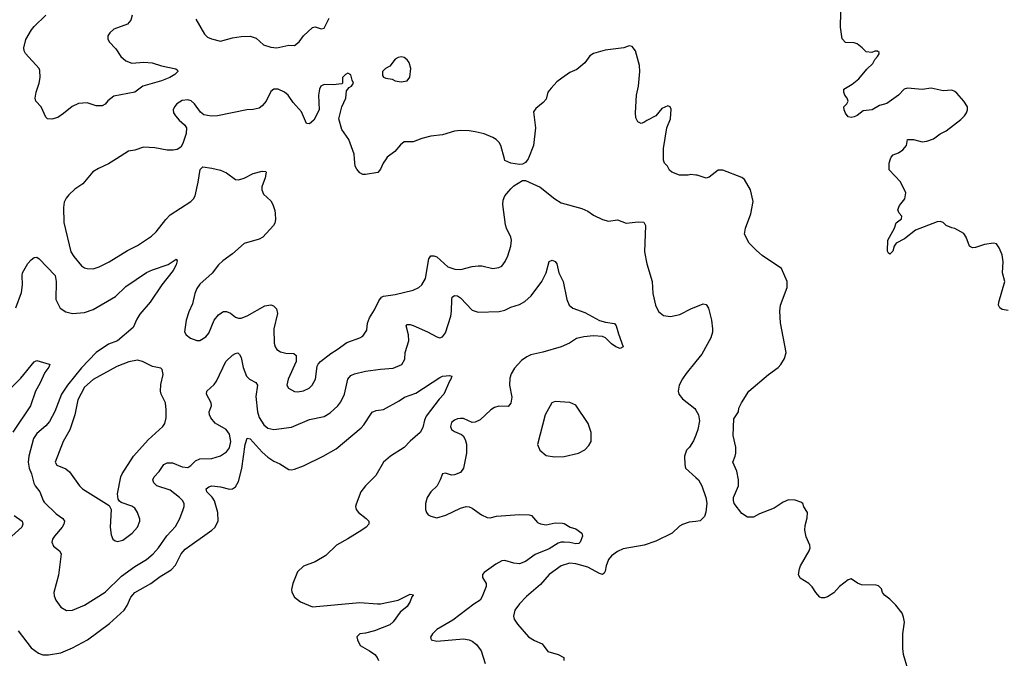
# Model space of a CAD drawing. Header units: inches. Extents: x 1834610 to 2027685, y 642842 to 774116.
# Tile 146 of 256: x 1845433 to 1852084, y 726624 to 730940. Entities that reach past the tile are written whole.
import ezdxf

# ---------------------------------------------------------------- set-up
doc = ezdxf.new("R2010")
doc.units = ezdxf.units.IN
doc.header["$MEASUREMENT"] = 0
for name, color, linetype in [('B8742', 7, 'Continuous'), ('B8743', 7, 'Continuous'), ('B8752', 7, 'Continuous'), ('B8753', 7, 'Continuous')]:
    doc.layers.add(name, color=color, linetype=linetype)

msp = doc.modelspace()

# ---------------------------------------------------------------- linework, layer by layer
at = {"layer": 'B8742', "color": 5}
for points, elevation in [([(1846087.4, 730000), (1846033.5, 729966.5), (1845964.8, 729935.2), (1845927.3, 729912.7), (1845859.1, 729830), (1845805.9, 729794.1), (1845764.9, 729755.1), (1845746.4, 729733.6), (1845732.5, 729707.5), (1845728.5, 729671.5), (1845731.7, 729570), (1845778.6, 729370), (1845798.5, 729338.5), (1845850, 729276.4), (1845870, 729263.7), (1845890, 729258), (1845930, 729256), (1845970, 729268.8), (1846036.6, 729303.4), (1846160.8, 729379.2), (1846230, 729414.7), (1846323.3, 729476.7), (1846354.7, 729505.3), (1846420.4, 729590), (1846450, 729620.2), (1846589.6, 729710), (1846607.8, 729730), (1846618, 729750), (1846639.1, 729840.9), (1846651.7, 729928.3), (1846670, 729944.9), (1846730, 729937.1), (1846790, 729922.4), (1846830, 729905.5), (1846890, 729860.5), (1846910, 729858), (1846950, 729868), (1847010, 729900.5), (1847070, 729916), (1847094.8, 729914.8), (1847098, 729910), (1847090.7, 729870.7), (1847068.2, 729810), (1847067.7, 729790), (1847080.9, 729760.9), (1847130, 729714.8), (1847143, 729690), (1847157.1, 729650), (1847159.3, 729630), (1847161.6, 729590), (1847155.6, 729564.4), (1847148, 729550), (1847075.5, 729470), (1847050, 729456.3), (1846950, 729427.6), (1846870, 729358), (1846804.9, 729310), (1846776.9, 729283.1), (1846733.7, 729226.3), (1846650, 729152), (1846630, 729122.7), (1846615.3, 729090), (1846599.9, 729020.1), (1846575.2, 728964.8), (1846558, 728910), (1846546, 728830), (1846558, 728810), (1846587.7, 728787.7), (1846630, 728771), (1846650, 728771), (1846690, 728796), (1846710, 728821), (1846746, 728910), (1846775.1, 728944.9), (1846798.3, 728961.7), (1846810, 728966.7), (1846830, 728966.7), (1846856.5, 728956.5), (1846890, 728928.7), (1846910, 728922), (1846930, 728922.6), (1846970, 728938.7), (1847090, 729005.5), (1847130, 729012.9), (1847146.7, 729006.7), (1847166.9, 728986.9), (1847175.1, 728955.1), (1847149.2, 728850), (1847153, 728753), (1847158.7, 728730), (1847170.3, 728710.3), (1847194.3, 728694.3), (1847230, 728686.7), (1847284.1, 728684.1), (1847300.5, 728670), (1847300.3, 728630), (1847246, 728510), (1847238.4, 728470), (1847249, 728449), (1847290, 728426.3), (1847310, 728424.4), (1847350, 728431.3), (1847387.6, 728450), (1847409.7, 728470), (1847432.1, 728510), (1847442.6, 728597.4), (1847448.4, 728611.6), (1847464.5, 728630), (1847535.2, 728684.8), (1847577.6, 728710), (1847642.3, 728757.7), (1847731, 728789), (1847750, 728802), (1847778.8, 728841.2), (1847783.1, 728890), (1847795.1, 728924.9), (1847830, 728979.3), (1847859, 729041), (1847876.4, 729063.6), (1847890, 729071.6), (1847970, 729082.8), (1848090, 729112.6), (1848129.8, 729130.2), (1848150, 729147.2), (1848173.3, 729190), (1848197, 729323), (1848210, 729343.8), (1848230, 729344.6), (1848250, 729336.9), (1848325.3, 729270), (1848372.9, 729252.9), (1848412.3, 729252.3), (1848490, 729272.5), (1848530, 729276.9), (1848555.8, 729275.8), (1848630, 729259.3), (1848670, 729264.9), (1848690, 729274.8), (1848713.4, 729306.6), (1848730, 729344.7), (1848749.6, 729410), (1848755.1, 729450), (1848751.2, 729471.2), (1848721.6, 729530), (1848714.1, 729554.1), (1848696.9, 729690), (1848699.3, 729720.7), (1848711.1, 729748.9), (1848750, 729796.3), (1848770, 729816.3), (1848830, 729854), (1848850, 729853.4), (1848947.8, 729807.8), (1849048.4, 729728.4), (1849090, 729702.6), (1849230, 729664.2), (1849270, 729646.7), (1849310, 729619.3), (1849370.5, 729590.5), (1849410, 729579.1), (1849470, 729587.7), (1849530, 729564), (1849610, 729574.8), (1849650, 729570.8), (1849660.7, 729550), (1849652.9, 729370), (1849668.9, 729290), (1849704.6, 729170), (1849710.3, 729090.3), (1849728.4, 729010), (1849748.6, 728968.6), (1849781.1, 728941.1), (1849830, 728933), (1849892.9, 728947.1), (1849971.5, 728988.5), (1850000, 728999.5)], 660), ([(1847909, 730000), (1847887.3, 729970), (1847870, 729928.7), (1847852.8, 729907.2), (1847770, 729892.7), (1847750, 729894), (1847730, 729904), (1847710, 729928.7), (1847699.5, 729950), (1847694.8, 730000)], 660), ([(1848867.3, 730000), (1848850, 729974), (1848830, 729962.7), (1848810, 729960.9), (1848749.5, 729969.5), (1848710, 729989.2), (1848707.2, 730000)], 660), ([(1850000, 729890), (1849966.8, 729893.2), (1849949.1, 729889.1), (1849888.9, 729888.9), (1849838, 729910), (1849823.1, 729923.1), (1849808, 729950), (1849789.1, 729969.1), (1849782, 729990), (1849781.9, 730000)], 660), ([(1845406.6, 728993.4), (1845444.9, 729095.1), (1845452.7, 729147.3), (1845449.7, 729210), (1845453, 729230), (1845488.7, 729291.3), (1845510, 729318), (1845530, 729333.4), (1845550, 729334), (1845563.7, 729323.7), (1845671.9, 729210), (1845678.5, 729170), (1845678, 729050), (1845706.5, 728990), (1845744.7, 728964.7), (1845790, 728954.5), (1845870, 728961.7), (1845930, 728980.6), (1846080.9, 729070), (1846150, 729136.9), (1846290, 729232.2), (1846329.8, 729250.2), (1846435.1, 729284.9), (1846490, 729321), (1846496.3, 729310), (1846490, 729284), (1846470, 729245.1), (1846392.2, 729147.8), (1846314.9, 729030), (1846244.9, 728950), (1846224, 728916), (1846199.4, 728860.6), (1846094.4, 728770), (1846033.4, 728746.6), (1845950, 728690.9), (1845850, 728587), (1845755.5, 728470), (1845716.1, 728410), (1845670, 728291.5), (1845634.7, 728225.3), (1845610, 728195.8), (1845550, 728143.5), (1845526.4, 728110), (1845494, 727990), (1845490.1, 727950), (1845496.3, 727910), (1845513.1, 727870), (1845528.5, 727808.5), (1845536.9, 727790), (1845569.4, 727749.4), (1845591, 727691), (1845599.6, 727679.6), (1845680.5, 727600.5), (1845724.4, 727570), (1845734.9, 727550), (1845730.3, 727530), (1845719, 727510), (1845668.4, 727450), (1845654.9, 727430), (1845650.5, 727410), (1845662, 727382), (1845702.8, 727350), (1845713, 727330), (1845694.7, 727185.3), (1845664.4, 727070), (1845666.6, 727046.6), (1845676.7, 727016.7), (1845710, 726970.8), (1845750, 726948.4), (1845790, 726950.4), (1845870, 726983.1), (1846010, 727070.3), (1846120.2, 727179.8), (1846210, 727244.1), (1846290, 727292), (1846334.8, 727330), (1846371.8, 727370), (1846427.7, 727452.3), (1846485.6, 727514.4), (1846514.5, 727570), (1846537.4, 727630), (1846543.5, 727650), (1846543.5, 727670), (1846532.4, 727690), (1846512.6, 727710), (1846450, 727760.2), (1846358.9, 727790), (1846339.7, 727810), (1846332.6, 727830), (1846341.3, 727850), (1846374.2, 727885.8), (1846405.8, 727934.2), (1846430, 727945.5), (1846465.5, 727945.5), (1846530, 727918), (1846570, 727914), (1846590, 727926.4), (1846621.2, 727958.8), (1846650, 727972.9), (1846730, 727974.9), (1846790, 727992), (1846830, 728018.7), (1846850, 728046.7), (1846858.9, 728090), (1846850, 728139.5), (1846827.6, 728170), (1846754.2, 728214.2), (1846724.2, 728250), (1846714.7, 728270), (1846713.3, 728290), (1846729.6, 728330), (1846726.3, 728350), (1846694, 728410), (1846696.9, 728430), (1846746, 728474), (1846763.2, 728496.8), (1846825.3, 728630), (1846870, 728672.9), (1846890, 728684.9), (1846907.5, 728687.5), (1846918.3, 728678.3), (1846930, 728656), (1846943.2, 728590), (1846965.5, 728530), (1846984.9, 728510), (1847027.9, 728487.9), (1847040.3, 728470), (1847027.6, 728392.4), (1847040.2, 728290), (1847051.5, 728251.5), (1847081.8, 728201.8), (1847110, 728179.2), (1847150, 728170.2), (1847270, 728187.3), (1847390, 728237.7), (1847490, 728257.7), (1847530, 728282.6), (1847581.1, 728330), (1847602.1, 728357.9), (1847627.1, 728410), (1847648.7, 728510), (1847670, 728534.3), (1847694.3, 728545.7), (1847770, 728564.9), (1847870, 728579), (1847955.2, 728584.8), (1848014, 728610), (1848033.6, 728646.4), (1848036.9, 728690), (1848061.4, 728770), (1848060.4, 728810), (1848044.2, 728870), (1848050, 728879.1), (1848070, 728880.3), (1848090, 728874), (1848188, 728830), (1848250, 728796.3), (1848270, 728790.7), (1848290, 728797.3), (1848310, 728824.7), (1848344.4, 728935.6), (1848349.8, 728970), (1848351.1, 729048.9), (1848355.3, 729064.7), (1848370, 729076.4), (1848390, 729073.7), (1848410, 729060.4), (1848490, 728976.5), (1848530, 728963.2), (1848672.4, 728967.6), (1848710, 728976.9), (1848750, 728996), (1848810, 729015.3), (1848844.9, 729035.1), (1848887.2, 729072.8), (1848959.2, 729170), (1848989.8, 729230), (1849010, 729306.8), (1849030, 729314.6), (1849050, 729305.5), (1849061.3, 729290), (1849074.9, 729230), (1849104.4, 729170), (1849127.9, 729050), (1849144.9, 729010), (1849170.4, 728990), (1849250, 728961.8), (1849350, 728907.4), (1849390, 728895.6), (1849450, 728887.7), (1849462.4, 728870), (1849476.9, 728816.9), (1849510, 728728), (1849490, 728718), (1849459.3, 728730), (1849429.6, 728750), (1849390.8, 728790.8), (1849370, 728799.1), (1849310, 728803.1), (1849242.8, 728797.2), (1849194.6, 728785.4), (1849146.1, 728753.9), (1849090, 728728.2), (1848967.8, 728692.2), (1848885.2, 728674.8), (1848857.6, 728662.4), (1848823.1, 728636.9), (1848775.6, 728584.4), (1848753.7, 728546.3), (1848743.6, 728516.4), (1848740.7, 728470), (1848756.5, 728390), (1848750, 728349.3), (1848733.5, 728326.5), (1848670, 728328.7), (1848640, 728320), (1848616, 728304), (1848543.1, 728236.9), (1848510, 728219.5), (1848490, 728218), (1848430, 728243.7), (1848410, 728243.7), (1848390, 728242), (1848370, 728234), (1848350, 728217.2), (1848343.8, 728190), (1848350.8, 728170), (1848370, 728156.3), (1848417.1, 728137.1), (1848428.1, 728128.1), (1848442.5, 728102.5), (1848450.4, 728070.4), (1848450.3, 728010.3), (1848430.2, 727909.8), (1848410, 727879.6), (1848370, 727863.6), (1848350, 727862.9), (1848310, 727876.2), (1848288, 727870), (1848274, 727830), (1848253, 727790), (1848210.7, 727750), (1848184.9, 727710), (1848173.4, 727670), (1848174, 727630), (1848180.7, 727610), (1848193.2, 727593.2), (1848210, 727584), (1848250, 727574), (1848310.8, 727590.8), (1848410, 727638.4), (1848450, 727650.4), (1848470, 727648), (1848490, 727638), (1848553.5, 727593.5), (1848590, 727574.9), (1848610, 727574.6), (1848654.6, 727585.4), (1848810, 727595.2), (1848874.4, 727594.4), (1848890.7, 727590), (1848930, 727542.8), (1848950, 727533.4), (1848990, 727527.2), (1849050, 727539.5), (1849098.5, 727538.5), (1849110, 727536), (1849151.3, 727510), (1849190, 727499.3), (1849230.6, 727470), (1849235.5, 727450), (1849218, 727410), (1849210, 727400.9), (1849190, 727398), (1849150, 727406.8), (1849111.3, 727408.7), (1849090, 727408.5), (1849070, 727402.3), (1849010, 727363.5), (1848915, 727325), (1848850, 727278.3), (1848810, 727263.5), (1848770, 727266.3), (1848710, 727284.2), (1848690, 727283.6), (1848650, 727261.6), (1848570, 727203.6), (1848559.5, 727190), (1848558.7, 727170), (1848584.4, 727130), (1848583.1, 727110), (1848557.8, 727042.3), (1848543.4, 727016.6), (1848500.5, 726990), (1848358, 726882), (1848250, 726819.6), (1848220.5, 726790), (1848207.3, 726767.3), (1848212, 726750), (1848250, 726740.4), (1848430, 726755.5), (1848468.5, 726748.5), (1848490, 726739.1), (1848517.7, 726717.7), (1848550, 726674.8), (1848578.3, 726590)], 640), ([(1845370, 728446.7), (1845441.7, 728518.3), (1845530, 728627.3), (1845550, 728637.3), (1845632.4, 728612.4), (1845636, 728610), (1845630.9, 728590.9), (1845603.4, 728556.6), (1845570, 728482), (1845540.9, 728430), (1845507.2, 728330), (1845386.7, 728153.3)], 620), ([(1850000, 728629.5), (1849934.9, 728550), (1849910, 728512.7), (1849888.4, 728470), (1849880.5, 728430), (1849885.5, 728410), (1849910, 728377.3), (1849992.5, 728312.5), (1850000, 728300.4)], 660), ([(1845422, 726810), (1845510, 726694.9), (1845560.2, 726660.2), (1845590, 726648.4), (1845628.3, 726648.3), (1845710, 726662.4), (1845790, 726694.9), (1845890.5, 726749.5), (1846040.4, 726859.6), (1846138.5, 726950), (1846158.7, 726981.3), (1846183, 727037), (1846210, 727068.2), (1846319.7, 727130), (1846382.6, 727177.4), (1846456.7, 727223.3), (1846485.2, 727254.8), (1846524.6, 727330), (1846550, 727362.8), (1846730, 727489.2), (1846751.5, 727508.5), (1846774, 727550), (1846772.5, 727610), (1846749.4, 727689.4), (1846733.9, 727713.9), (1846696.3, 727750), (1846693.6, 727770), (1846710, 727783.7), (1846730.9, 727789.1), (1846790, 727784), (1846850, 727768), (1846870, 727770.3), (1846890, 727782.6), (1846910, 727819.3), (1846933.1, 727906.9), (1846956.2, 728070), (1846970, 728112.7), (1846990, 728107.9), (1847070, 728016.5), (1847110, 727983.1), (1847150, 727957.6), (1847190, 727939.5), (1847250, 727900.5), (1847270, 727898), (1847290, 727901.6), (1847350, 727925.5), (1847482.7, 727990), (1847570, 728040.3), (1847739.1, 728180.9), (1847758, 728202), (1847813.1, 728286.9), (1847840.5, 728299.5), (1847890, 728306.4), (1847996.3, 728363.7), (1848031.8, 728390), (1848110, 728416.9), (1848270, 728521.6), (1848290, 728530.4), (1848313.7, 728533.7), (1848335.3, 728535.3), (1848351.1, 728531.1), (1848346, 728510), (1848338, 728502), (1848298.9, 728410), (1848265.6, 728374.4), (1848178.6, 728261.4), (1848166.9, 728233.1), (1848156.7, 728183.3), (1848137.4, 728150), (1848070, 728092.3), (1848030.1, 728049.9), (1847937.8, 727990), (1847890.1, 727950), (1847839.4, 727860.6), (1847768.5, 727790), (1847737.4, 727750), (1847706.3, 727666.3), (1847702.3, 727650), (1847704.9, 727630), (1847721.6, 727610), (1847773.4, 727570), (1847790.7, 727550), (1847790.6, 727530), (1847773, 727510), (1847743.1, 727490), (1847650, 727430.7), (1847572.2, 727390), (1847500.9, 727319.1), (1847430, 727276.4), (1847350, 727247.8), (1847310, 727209.5), (1847278, 727130), (1847268.2, 727090), (1847270.4, 727070.4), (1847290, 727038), (1847330, 727005.7), (1847410, 726972.7), (1847730, 727002.2), (1847850, 726991.4), (1847870, 726993.4), (1847990, 727018), (1848070, 727057.3), (1848090, 727054), (1848091, 727051), (1848081.1, 727038.9), (1848070, 727009.2), (1848050, 726975.1), (1848004, 726936), (1847955.8, 726870), (1847933, 726850), (1847830, 726809.7), (1847770, 726793.3), (1847730.6, 726789.4), (1847711, 726770), (1847714, 726750), (1847733.4, 726710), (1847796, 726676), (1847831, 726651), (1847848.7, 726630), (1847857.4, 726610)], 620), ([(1850000, 728132), (1849985.4, 728094.6), (1849958, 728050), (1849938, 728030), (1849924.7, 727990), (1849925.4, 727934.6), (1849931.3, 727910), (1850000, 727846.1)], 660), ([(1845395.3, 727590), (1845448.8, 727550), (1845455.3, 727530), (1845447.6, 727510), (1845380.2, 727450)], 620), ([(1850000, 727549.8), (1849955.2, 727544.8), (1849910, 727529.4), (1849890, 727517.2), (1849840.5, 727470), (1849730, 727415.1), (1849650.2, 727389.8), (1849510, 727363.1), (1849470, 727346.6), (1849430, 727316.4), (1849410, 727291.1), (1849393.8, 727250), (1849387.7, 727212.3), (1849381.3, 727198.7), (1849370.3, 727189.7), (1849350, 727196.4), (1849270, 727240.5), (1849190, 727263), (1849146.6, 727266.6), (1849090, 727249.9), (1849009.1, 727190.9), (1848950, 727123.1), (1848857.1, 727042.9), (1848808.2, 726991.8), (1848778.6, 726950), (1848769.1, 726910), (1848773.1, 726890), (1848794.5, 726854.5), (1848870, 726768.4), (1848910, 726743.8), (1848962.5, 726722.5), (1849001, 726670), (1849070, 726650.3), (1849108, 726630), (1849108.2, 726610)], 660)]:
    msp.add_lwpolyline(points, dxfattribs=dict(at, elevation=elevation))
at = {"layer": 'B8742', "color": 5, "elevation": 660}
for points in [[(1846230, 728638.3), (1846170, 728627.1), (1846090, 728597.1), (1845930, 728509.2), (1845870, 728457.3), (1845824.8, 728370), (1845805.4, 728270), (1845771.4, 728168.6), (1845726.3, 728090), (1845672, 727950), (1845683, 727930), (1845743.8, 727903.8), (1845770, 727884.9), (1845837, 727790), (1845857.6, 727770), (1846037.5, 727657.5), (1846050.7, 727630), (1846043.8, 727510), (1846050, 727458), (1846062.8, 727430), (1846078.5, 727418.5), (1846094.4, 727414.4), (1846130, 727423), (1846192.7, 727470), (1846229.4, 727510), (1846245.1, 727550), (1846244.8, 727564.8), (1846230, 727609), (1846210, 727639.3), (1846190, 727652), (1846118, 727678), (1846106.3, 727686.3), (1846099.3, 727699.3), (1846094.8, 727734.8), (1846116.4, 727850), (1846125.1, 727870), (1846201.7, 727990), (1846300.2, 728099.8), (1846399.7, 728190), (1846412.6, 728210), (1846423.5, 728250), (1846423.5, 728303.5), (1846417.7, 728350), (1846389.6, 728410), (1846384.7, 728430), (1846386.3, 728473.7), (1846403.2, 728543.2), (1846395.1, 728575.1), (1846385.6, 728585.6), (1846330, 728596.3), (1846262.7, 728630)], [(1849050, 728359.3), (1849026.8, 728350), (1848981.6, 728270), (1848930.7, 728070), (1848947.3, 728030), (1848990, 727994.9), (1849046.1, 727986.1), (1849110, 727987.4), (1849208.7, 728010), (1849250, 728033.4), (1849277.2, 728062.8), (1849293.2, 728090), (1849293.2, 728150), (1849272, 728210), (1849190, 728336), (1849150, 728352)]]:
    msp.add_lwpolyline(points, close=True, dxfattribs=at)
at = {"layer": 'B8743', "color": 5}
for points, elevation in [([(1846192, 730970), (1846183.8, 730936.2), (1846161, 730910), (1846070, 730875.1), (1846042, 730850), (1846029, 730830), (1846028.9, 730810), (1846037, 730790), (1846081.8, 730741.8), (1846115.3, 730690), (1846150, 730660.8), (1846190, 730646.5), (1846272.1, 730652.1), (1846329.1, 730649.1), (1846390, 730628.5), (1846487.1, 730607.1), (1846498.8, 730598.8), (1846501, 730590), (1846480.5, 730570), (1846448, 730550), (1846390, 730526.3), (1846264, 730490), (1846210, 730449.6), (1846070, 730422.7), (1846028.5, 730391.5), (1846010, 730369.2), (1845990, 730357.2), (1845950, 730358), (1845890, 730378), (1845830, 730373.6), (1845786.6, 730353.4), (1845730, 730305.1), (1845690, 730279.5), (1845650, 730266.6), (1845622, 730270), (1845610, 730282), (1845579.3, 730350), (1845542.7, 730390), (1845537, 730410), (1845543.6, 730450), (1845565.1, 730510), (1845571.8, 730550), (1845570, 730595.3), (1845563.7, 730610), (1845471.3, 730711.3), (1845462.9, 730730), (1845460.5, 730750), (1845475.3, 730804.7), (1845512.7, 730870), (1845530, 730894), (1845610, 730970.6)], 640), ([(1846623, 730943), (1846682.2, 730842.2), (1846702.4, 730822.4), (1846729.2, 730809.2), (1846790, 730794.9), (1846870, 730817.3), (1846930, 730826.2), (1846988.8, 730828.8), (1847030, 730814.9), (1847081, 730770), (1847130, 730753.7), (1847170, 730750.3), (1847250, 730768.4), (1847290, 730764.9), (1847321.2, 730790), (1847350, 730831), (1847410, 730886), (1847430, 730891.3), (1847470, 730878), (1847490, 730882), (1847524.5, 730950)], 660), ([(1849781.9, 730000), (1849781.2, 730070), (1849804, 730210), (1849829, 730270), (1849834.6, 730334.6), (1849826, 730350), (1849810, 730358), (1849770, 730339), (1849730.6, 730289.4), (1849670, 730259), (1849650, 730244), (1849630, 730239), (1849609, 730250), (1849595.5, 730275.5), (1849592.3, 730310), (1849599.5, 730430), (1849611.8, 730490), (1849622.9, 730590), (1849620.7, 730630), (1849592.7, 730730), (1849570, 730759), (1849550, 730764), (1849514, 730750), (1849387.1, 730732.9), (1849308.1, 730711.9), (1849283.8, 730696.2), (1849250, 730649), (1849197.5, 730602.5), (1849150, 730582.7), (1849094.4, 730545.6), (1849061.1, 730518.9), (1849022.5, 730477.5), (1849001, 730450), (1848990, 730402), (1848970, 730379), (1848919.8, 730340.2), (1848903.5, 730316.5), (1848917.6, 730210), (1848903, 730090), (1848870, 730004), (1848867.3, 730000)], 660), ([(1847694.8, 730000), (1847692, 730030), (1847657.2, 730130), (1847610, 730198), (1847589.3, 730270), (1847609.2, 730350), (1847637.2, 730410), (1847640.4, 730459.6), (1847658, 730482), (1847675.3, 730490), (1847688, 730510), (1847678, 730530), (1847670, 730566), (1847650, 730578), (1847634, 730570), (1847614, 730550), (1847614, 730510), (1847610, 730506), (1847550, 730499), (1847490, 730501.2), (1847466.8, 730490), (1847457.3, 730470), (1847450.8, 730430), (1847456, 730330), (1847419.8, 730260.2), (1847390, 730235.3), (1847370, 730238), (1847336.1, 730316.1), (1847279.6, 730379.6), (1847246.6, 730430), (1847221.2, 730450), (1847178, 730470), (1847150, 730469.5), (1847130, 730455.1), (1847097.1, 730390), (1847070, 730357), (1847050, 730342.4), (1847010, 730333.6), (1846968.5, 730331.5), (1846770, 730289.6), (1846727.5, 730287.5), (1846677, 730297), (1846654, 730314), (1846614, 730370), (1846590.8, 730390.8), (1846570, 730398.9), (1846530, 730393.5), (1846495.3, 730370), (1846478.9, 730350), (1846470.4, 730330), (1846472.7, 730310), (1846484.9, 730290), (1846510, 730260.7), (1846546.8, 730230), (1846560.7, 730210), (1846558, 730170), (1846536.1, 730103.9), (1846522, 730078), (1846496.4, 730063.6), (1846470, 730057.6), (1846430, 730058.7), (1846346.9, 730073.1), (1846270, 730077.6), (1846210, 730057.6), (1846169.2, 730050.8), (1846087.4, 730000)], 660), ([(1848707.2, 730000), (1848683.6, 730090), (1848671.6, 730110), (1848651.8, 730130), (1848630, 730143.6), (1848570, 730167.8), (1848510, 730182.4), (1848469.7, 730189.7), (1848410, 730191.5), (1848370, 730186), (1848290, 730160.7), (1848210, 730151.8), (1848150, 730136.2), (1848090, 730113.6), (1848030, 730114.7), (1848005.1, 730094.9), (1847967.3, 730050), (1847916.3, 730010), (1847909, 730000)], 660)]:
    msp.add_lwpolyline(points, dxfattribs=dict(at, elevation=elevation))
at = {"layer": 'B8743', "color": 5, "elevation": 660}
msp.add_lwpolyline([(1848010, 730689.2), (1847990, 730685.2), (1847970, 730673.2), (1847933.4, 730626.6), (1847904.7, 730610), (1847884.7, 730590), (1847883.5, 730563.5), (1847890, 730552), (1847905.4, 730545.4), (1847950, 730538.8), (1847970, 730526.8), (1848010, 730518.8), (1848050, 730526.8), (1848069.3, 730550.7), (1848075.1, 730610), (1848064, 730650), (1848050, 730668.7), (1848030, 730684)], close=True, dxfattribs=at)
at = {"layer": 'B8752', "color": 5}
for points, elevation in [([(1852110, 728974.5), (1852070, 728981.2), (1852052.7, 728992.7), (1852045.2, 729010), (1852046.6, 729030), (1852086.6, 729170), (1852071.8, 729230), (1852075.6, 729304.4), (1852068.4, 729350), (1852050, 729398), (1852030, 729426), (1852010, 729429.5), (1851950, 729419.5), (1851890, 729399.6), (1851870, 729398.4), (1851849.6, 729410), (1851826.6, 729470), (1851810, 729496), (1851750, 729529.4), (1851730, 729532.7), (1851690, 729549.3), (1851670, 729569.3), (1851650, 729576.2), (1851630, 729573.6), (1851483.2, 729516.8), (1851410, 729458.9), (1851354, 729430), (1851338.8, 729410), (1851330, 729375.3), (1851310, 729355.3), (1851301.2, 729361.2), (1851294.6, 729374.6), (1851297.2, 729450), (1851342, 729530), (1851353.2, 729566.8), (1851390, 729594), (1851391.7, 729611.7), (1851372.9, 729632.9), (1851365.6, 729654.4), (1851375.5, 729684.5), (1851412.7, 729730), (1851419, 729770), (1851383.1, 729843.1), (1851305.2, 729925.2), (1851305.2, 729970), (1851315.5, 730000)], 640), ([(1851431.8, 726550), (1851403.6, 726650), (1851398.7, 726690), (1851397.6, 726790), (1851409.3, 726869.3), (1851403.2, 726903.2), (1851393.2, 726930), (1851350, 726984), (1851310, 727024), (1851275.3, 727050), (1851262, 727070), (1851254, 727094), (1851234, 727114), (1851218, 727118), (1851120.2, 727120.2), (1851092.9, 727132.9), (1851050, 727162), (1851030, 727155.3), (1850970, 727109), (1850932.4, 727067.6), (1850890, 727039.3), (1850870, 727032.7), (1850850, 727033.2), (1850838.6, 727038.6), (1850810, 727069.2), (1850786.9, 727106.9), (1850762.7, 727130), (1850705.8, 727165.8), (1850693.2, 727190), (1850699.5, 727230), (1850707.3, 727250), (1850765.1, 727350), (1850771.6, 727370), (1850769.5, 727390), (1850744.9, 727444.9), (1850736.2, 727490), (1850738.9, 727521.1), (1850753.2, 727573.2), (1850754, 727610), (1850730, 727648), (1850722, 727670), (1850710, 727679), (1850670, 727692.7), (1850625.8, 727694.2), (1850590, 727679.3), (1850530, 727639.3), (1850430, 727601.2), (1850390, 727579), (1850350, 727579), (1850310, 727602), (1850259, 727670), (1850254, 727690), (1850255.3, 727710), (1850289, 727790), (1850289, 727830), (1850278, 727890), (1850249.3, 727950), (1850266, 727990), (1850269.4, 728010), (1850269.3, 728050), (1850253.2, 728130), (1850256.4, 728243.6), (1850288, 728290), (1850290, 728314), (1850308, 728350), (1850359, 728430), (1850490, 728542), (1850556, 728590), (1850575.1, 728610), (1850599.3, 728650), (1850609.3, 728690.7), (1850571.7, 728891.7), (1850567, 728970), (1850572, 729010), (1850617, 729130), (1850618, 729170), (1850579.5, 729259.5), (1850447.2, 729347.2), (1850410, 729379), (1850361.2, 729430), (1850329.4, 729489.4), (1850336, 729530), (1850371.9, 729628.1), (1850386.6, 729710), (1850369.2, 729790), (1850330, 729859), (1850310, 729873.2), (1850183.1, 729923.1), (1850150, 729922), (1850090, 729875.3), (1850070, 729868.7), (1850009.1, 729889.1), (1850000, 729890)], 660), ([(1850000, 728999.5), (1850050, 729018.8), (1850070, 729016), (1850084.9, 728990), (1850105.5, 728910), (1850112.4, 728850), (1850112.1, 728827.9), (1850101.6, 728790), (1850040.7, 728679.3), (1850000, 728629.5)], 660), ([(1850000, 728300.4), (1850018.8, 728270), (1850024, 728230), (1850014.8, 728170), (1850000, 728132)], 660), ([(1850000, 727846.1), (1850017.3, 727830), (1850040.7, 727790), (1850067.3, 727710), (1850073.7, 727673.7), (1850067.9, 727612.1), (1850058.5, 727581.5), (1850030, 727553.2), (1850000, 727549.8)], 660)]:
    msp.add_lwpolyline(points, dxfattribs=dict(at, elevation=elevation))
at = {"layer": 'B8753', "color": 5, "elevation": 640}
msp.add_lwpolyline([(1851315.5, 730000), (1851319, 730010), (1851332.9, 730027.1), (1851370, 730041), (1851398.7, 730061.3), (1851422.7, 730090), (1851429.3, 730130.7), (1851469.6, 730130.4), (1851530, 730115.3), (1851561, 730119), (1851605.6, 730134.4), (1851650, 730167.7), (1851691.3, 730188.7), (1851790, 730264.9), (1851816, 730290), (1851829.2, 730310), (1851835.3, 730330), (1851835.3, 730350), (1851809.3, 730390), (1851763.3, 730443.3), (1851750, 730455.1), (1851730, 730462.9), (1851670, 730459.8), (1851590, 730475.8), (1851528.8, 730468.8), (1851430, 730476.4), (1851408.2, 730470), (1851370, 730429.7), (1851290, 730374), (1851240.7, 730359.3), (1851190.3, 730329.7), (1851130, 730323.7), (1851090, 730292.7), (1851070, 730283.7), (1851050, 730279.3), (1851030, 730284), (1851010, 730308.7), (1851002, 730330), (1851000.9, 730350), (1851019.3, 730370), (1851029.4, 730390), (1851022.9, 730410), (1851007.3, 730430), (1850999.5, 730450), (1850999, 730470), (1851055.9, 730504.1), (1851100.1, 730539.9), (1851154.2, 730605.8), (1851195.5, 730644.5), (1851208.9, 730671.1), (1851228, 730690), (1851238, 730710), (1851238, 730718), (1851227.3, 730727.3), (1851210, 730728), (1851190, 730718), (1851150, 730722), (1851124, 730750), (1851090, 730777.2), (1851070, 730782.7), (1851010, 730785.2), (1850989.4, 730810), (1850977.2, 730890), (1850980.7, 730990)], dxfattribs=at)

doc.saveas('drawing.dxf')
